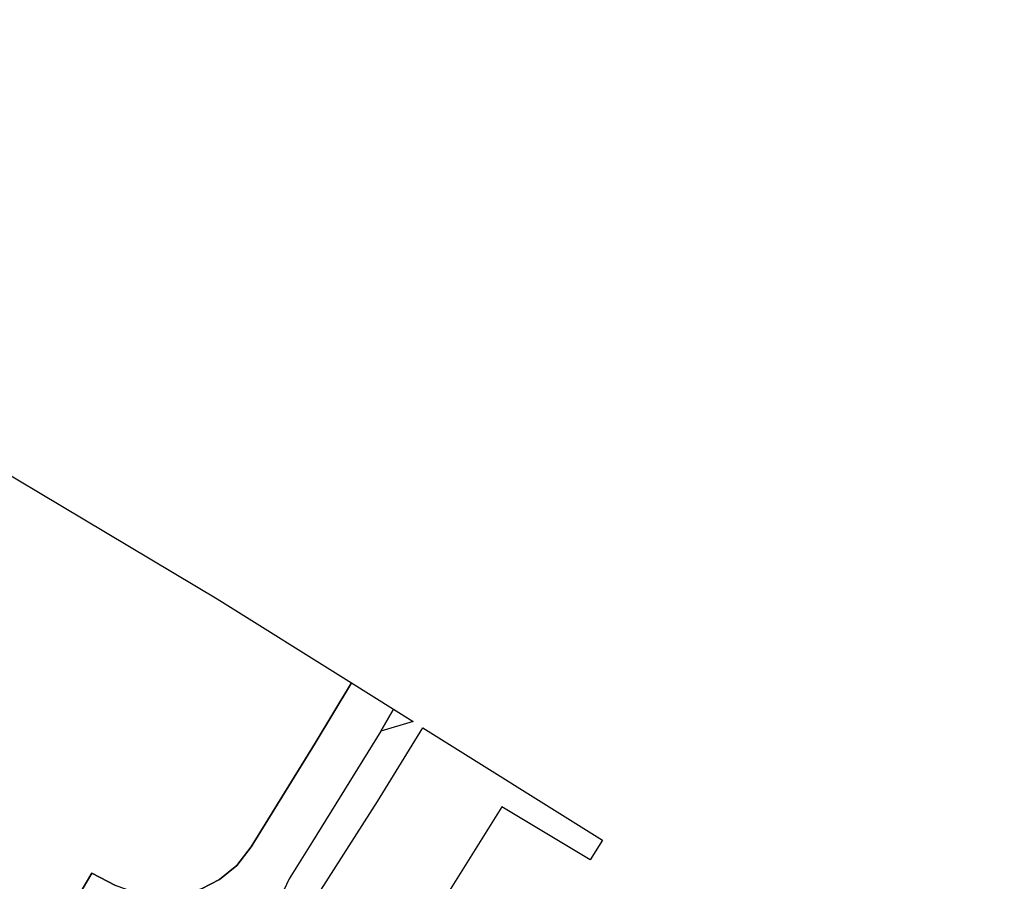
# Model space of a CAD drawing. Extents: x -26035517 to 31750492, y -9237385 to 8160032.
# Tile 103 of 256: x -12175770 to -12032781, y -2190548 to -2065417. Entities that reach past the tile are written whole.
import ezdxf

# ---------------------------------------------------------------- set-up
doc = ezdxf.new("R2010")
doc.units = 0
doc.layers.add('T-25', color=7, linetype='CONTINUOUS')

msp = doc.modelspace()

# ---------------------------------------------------------------- linework, layer by layer
at = {"layer": 'T-25', "color": 9}
for points in [[(-12471833, -1955642, 7020), (-12147099, -2149519, 7003), (-12127597, -2161732, 7703), (-12127597, -2161732, 7703), (-12132852, -2170476, 7703), (-12142139, -2185563, 7703), (-12144230, -2188263, 7703), (-12146760, -2190279, 7703), (-12149381, -2191659, 7703), (-12152759, -2192718, 7703), (-12155450, -2192807, 7703), (-12158553, -2192374, 7703), (-12161854, -2191169, 7703), (-12165312, -2189349, 7703), (-12168719, -2195186, 7533), (-12170517, -2197497, 7544), (-12187675, -2186894, 7330)], [(-12127597, -2161732, 7703), (-12132852, -2170476, 7703), (-12142139, -2185563, 7703), (-12144230, -2188263, 7703), (-12146760, -2190279, 7703), (-12149381, -2191659, 7703)], [(-12149381, -2191659, 7703), (-12146760, -2190279, 7703), (-12144230, -2188263, 7703), (-12142139, -2185563, 7703), (-12132852, -2170476, 7703), (-12127597, -2161732, 7703), (-12127597, -2161732, 7703), (-12121484, -2165561, 7557), (-12123344, -2168735, 7647), (-12133259, -2184770, 7640), (-12136614, -2190177, 7640), (-12137738, -2192554, 7643)], [(-12123344, -2168735, 7647), (-12121484, -2165561, 7557)], [(-12118608, -2167362, 7647), (-12123344, -2168735, 7647), (-12133259, -2184770, 7640), (-12136614, -2190177, 7640), (-12137738, -2192554, 7643), (-12138283, -2195124, 7643), (-12138400, -2198227, 7640), (-12137855, -2201204, 7630), (-12136783, -2204092, 7623), (-12134866, -2206861, 7617), (-12132548, -2209129, 7587), (-12128997, -2211393, 7587), (-12108412, -2224199, 7713), (-12084045, -2239368, 7857), (-12078473, -2237935, 7890), (-12077984, -2237284, 7893), (-12074788, -2239259, 7893), (-12075290, -2239987, 7893), (-12073870, -2245753, 7937), (-12056810, -2256321, 7923), (-12039018, -2267313, 7960), (-12032894, -2265539, 7960), (-12032781, -2265159, 7957)], [(-12077984, -2237284, 7893), (-12083058, -2234147, 7893), (-12080493, -2229967, 7893), (-12084833, -2227354, 7893), (-12087368, -2231287, 7893), (-12104469, -2220678, 7893), (-12101954, -2216473, 7893), (-12106308, -2213891, 7763), (-12108965, -2217981, 7763), (-12126214, -2207220, 7773), (-12123697, -2203120, 7740), (-12127911, -2200371, 7727), (-12130563, -2204533, 7727), (-12132315, -2202823, 7727), (-12133475, -2200552, 7727), (-12133819, -2197399, 7727), (-12133426, -2194575, 7727), (-12132032, -2191818, 7727), (-12123832, -2178965, 7727), (-12117212, -2168236, 7690)], [(-12132032, -2191818, 7727), (-12123832, -2178965, 7727), (-12117212, -2168236, 7690), (-12091131, -2184569, 16323), (-12092922, -2187441, 16273), (-12105759, -2179718, 14843), (-12117358, -2198321, 14843)], [(-12161854, -2191169, 7703), (-12165312, -2189349, 7703), (-12168719, -2195186, 7533)], [(-12168719, -2195186, 7533), (-12165312, -2189349, 7703), (-12161854, -2191169, 7703)]]:
    msp.add_polyline3d(points, dxfattribs=at)
msp.add_polyline3d([(-12118608, -2167362, 7647), (-12123344, -2168735, 7647), (-12121484, -2165561, 7557), (-12118608, -2167362, 7647)], close=True, dxfattribs=at)

doc.saveas('drawing.dxf')
